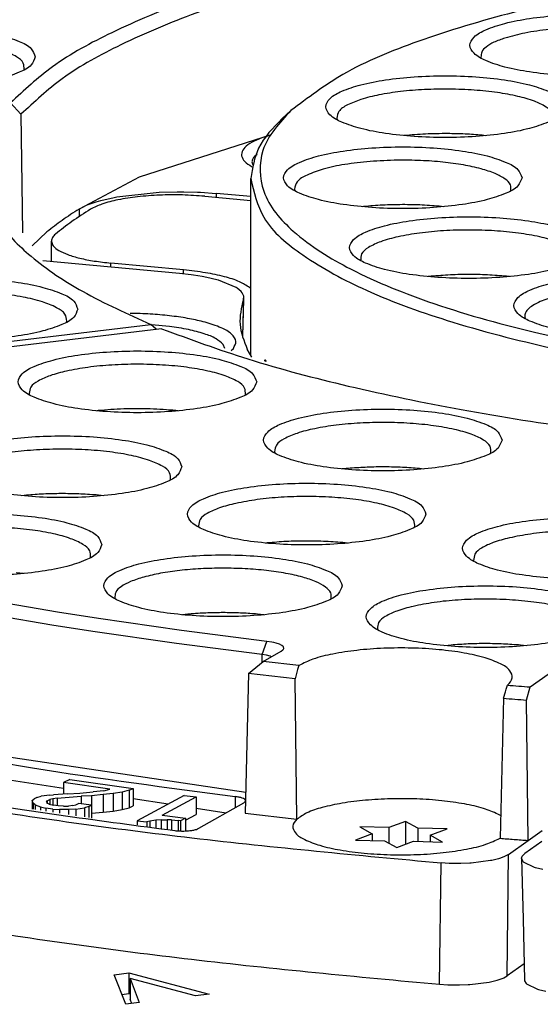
# Model space of a CAD drawing. Header units: inches. Extents: x -399 to 442, y -299 to 295.
# Tile 113 of 138: x 219 to 230, y 200 to 222. Entities that reach past the tile are written whole.
import ezdxf

# ---------------------------------------------------------------- set-up
doc = ezdxf.new("R2010")
doc.units = ezdxf.units.IN

# ---------------------------------------------------------------- blocks, each defined once
blk = doc.blocks.new('0515-2032_24__358', base_point=(277.101, 267.96))
at = {"color": 7, "linetype": 'Continuous'}
for p, q in [((277.601, 268.572), (277.101, 268.619)), ((279.137, 267.96), (279.092, 268.075))]:
    blk.add_line(p, q, dxfattribs=at)
blk.add_open_spline([(279.092, 268.075), (279.028, 268.13), (278.873, 268.263), (278.534, 268.383), (278.103, 268.499), (277.777, 268.546), (277.601, 268.572)], degree=3, knots=[0, 0, 0, 0, 0.252074, 0.607133, 1.060084, 1.594095, 1.594095, 1.594095, 1.594095], dxfattribs=at)
blk = doc.blocks.new('0515-2032_12__363', base_point=(282.747, 254.149))
at = {"color": 7, "linetype": 'Continuous'}
for p, q in [((284.137, 254.871), (283.674, 254.7)), ((284.137, 254.871), (284.137, 254.239)), ((284.479, 254.682), (284.137, 254.871)), ((282.869, 254.718), (283.21, 254.528)), ((283.674, 254.7), (282.869, 254.718)), ((283.674, 254.7), (283.674, 254.271)), ((284.479, 254.682), (284.479, 254.318)), ((285.284, 254.663), (284.479, 254.682)), ((284.821, 254.492), (285.284, 254.663)), ((283.21, 254.528), (282.747, 254.357)), ((282.747, 254.357), (283.552, 254.339)), ((283.21, 254.528), (283.21, 254.347)), ((283.552, 254.339), (283.893, 254.149)), ((283.893, 254.149), (284.357, 254.321)), ((284.357, 254.321), (285.162, 254.302)), ((285.162, 254.302), (284.821, 254.492)), ((284.821, 254.492), (284.821, 254.31))]:
    blk.add_line(p, q, dxfattribs=at)
blk = doc.blocks.new('0515-2032__369', base_point=(279.884, 273.049))
at = {"color": 7, "linetype": 'Continuous'}
for p, q in [((279.884, 273.127), (279.914, 273.049)), ((280.027, 273.335), (279.962, 273.288))]:
    blk.add_line(p, q, dxfattribs=at)
blk.add_open_spline([(279.962, 273.288), (279.94, 273.263), (279.9, 273.216), (279.889, 273.155), (279.884, 273.127)], degree=3, knots=[0, 0, 0, 0, 0.0978627, 0.1817425, 0.1817425, 0.1817425, 0.1817425], dxfattribs=at)
blk = doc.blocks.new('N2390-20301_6__387', base_point=(245.593, 270.802))
at = {"color": 7, "linetype": 'Continuous'}
for p, q in [((273.574, 275.672), (273.577, 275.68)), ((273.489, 274.444), (273.202, 274.762)), ((273.489, 274.444), (273.514, 272.5)), ((280.183, 273.8), (276.762, 272.705)), ((280.385, 273.865), (280.183, 273.8)), ((280.385, 273.865), (280.355, 273.857)), ((280.389, 273.866), (280.385, 273.865)), ((280.389, 273.866), (280.385, 273.865)), ((279.873, 273.002), (279.903, 272.986)), ((276.762, 272.705), (275.101, 271.822)), ((273.514, 272.5), (273.532, 271.164)), ((276.143, 272.16), (277.233, 272.284)), ((277.233, 272.284), (277.32, 272.288)), ((277.32, 272.288), (277.815, 272.302)), ((277.815, 272.302), (278.004, 272.301)), ((278.004, 272.301), (278.38, 272.291)), ((278.38, 272.291), (278.459, 272.287)), ((278.459, 272.287), (278.899, 272.255)), ((275.349, 271.945), (275.575, 272.024)), ((275.575, 272.024), (275.7, 272.06)), ((275.7, 272.06), (276.072, 272.146)), ((276.072, 272.146), (276.143, 272.16)), ((279.85, 272.165), (278.899, 272.255)), ((275.101, 271.822), (275.308, 271.928)), ((275.308, 271.928), (275.349, 271.945)), ((274.211, 271.191), (273.799, 270.802))]:
    blk.add_line(p, q, dxfattribs=at)
at = {"color": 1, "linetype": 'Continuous'}
for p, q in [((278.899, 272.255), (278.898, 272.145)), ((275.101, 271.822), (275.099, 271.61))]:
    blk.add_line(p, q, dxfattribs=at)
at = {"color": 7, "linetype": 'Continuous'}
for points, knots in [([(286.739, 279.734), (285.662, 279.54), (283.606, 279.171), (280.722, 278.456), (278.205, 277.666), (276.111, 276.789), (274.42, 275.886), (273.578, 275.109), (273.202, 274.762)], [0, 0, 0, 0, 3.283647, 6.265831, 8.908653, 11.184599, 13.081231, 14.610757, 14.610757, 14.610757, 14.610757]), ([(286.874, 279.373), (285.808, 279.181), (283.773, 278.814), (280.92, 278.105), (278.431, 277.322), (276.361, 276.453), (274.691, 275.558), (273.86, 274.788), (273.489, 274.444)], [0, 0, 0, 0, 3.249802, 6.200555, 8.814786, 11.065351, 12.940111, 14.451492, 14.451492, 14.451492, 14.451492]), ([(273.887, 276.035), (273.856, 276.114), (273.777, 276.317), (273.389, 276.493), (272.882, 276.664), (272.203, 276.789), (271.425, 276.871), (270.587, 276.898), (269.751, 276.871), (268.97, 276.789), (268.297, 276.664), (267.775, 276.493), (267.421, 276.317), (267.235, 276.035), (267.421, 275.752), (267.775, 275.576), (268.297, 275.405), (268.97, 275.28), (269.751, 275.198), (270.587, 275.171), (271.425, 275.198), (272.203, 275.28), (272.882, 275.405), (273.389, 275.576), (273.777, 275.752), (273.856, 275.955), (273.887, 276.035)], [0, 0, 0, 0, 0.248013, 0.63675, 1.190211, 1.887011, 2.687469, 3.542067, 4.396665, 5.197123, 5.893923, 6.447384, 6.83612, 7.084134, 7.332147, 7.720883, 8.274345, 8.971144, 9.771602, 10.626201, 11.480799, 12.281257, 12.978057, 13.531518, 13.920254, 14.168267, 14.168267, 14.168267, 14.168267]), ([(273.577, 275.68), (273.577, 275.743), (273.577, 275.895), (273.335, 276.068), (273.007, 276.216), (272.539, 276.343), (271.975, 276.441), (271.334, 276.504), (270.654, 276.528), (269.971, 276.512), (269.32, 276.456), (268.738, 276.364), (268.249, 276.243), (267.895, 276.096), (267.631, 275.936), (267.601, 275.779), (267.59, 275.715)], [0, 0, 0, 0, 0.181956, 0.434909, 0.804602, 1.290039, 1.872949, 2.52628, 3.217826, 3.912802, 4.576199, 5.175118, 5.681277, 6.074293, 6.348548, 6.536651, 6.536651, 6.536651, 6.536651]), ([(280.355, 273.857), (280.24, 273.819), (280.035, 273.753), (279.786, 273.619), (279.621, 273.473), (279.578, 273.286), (279.689, 273.116), (279.805, 273.044), (279.873, 273.002)], [0, 0, 0, 0, 0.363191, 0.644426, 0.84759, 1.002104, 1.173517, 1.412285, 1.412285, 1.412285, 1.412285]), ([(275.101, 271.822), (274.942, 271.72), (274.636, 271.523), (274.35, 271.299), (274.211, 271.191)], [0, 0, 0, 0, 0.564907, 1.090964, 1.090964, 1.090964, 1.090964])]:
    blk.add_open_spline(points, degree=3, knots=knots, dxfattribs=at)
blk = doc.blocks.new('N2390-20301_5__388', base_point=(242.726, 257.967))
at = {"color": 7, "linetype": 'Continuous'}
for p, q in [((277.882, 270.037), (274.099, 270.393)), ((278.204, 270), (277.882, 270.037)), ((278.266, 269.992), (278.204, 270)), ((278.506, 269.953), (278.266, 269.992)), ((278.632, 269.929), (278.506, 269.953)), ((278.91, 269.863), (278.632, 269.929)), ((278.96, 269.849), (278.91, 269.863)), ((279.449, 269.65), (278.96, 269.849)), ((279.476, 269.633), (279.449, 269.65)), ((279.587, 269.54), (279.476, 269.633)), ((279.618, 269.501), (279.587, 269.54)), ((279.652, 269.427), (279.618, 269.501)), ((279.629, 268.307), (279.656, 269.409)), ((279.647, 269.318), (279.656, 269.409)), ((279.656, 269.409), (279.652, 269.427)), ((276.582, 268.934), (276.514, 268.934)), ((271.329, 267.934), (277.09, 268.629)), ((274.751, 268.688), (274.761, 268.719)), ((277.231, 268.501), (277.09, 268.629)), ((277.242, 268.49), (277.231, 268.501)), ((279.309, 267.906), (279.37, 267.965)), ((279.886, 267.725), (279.755, 267.943))]:
    blk.add_line(p, q, dxfattribs=at)
at = {"color": 1, "linetype": 'Continuous'}
for p, q in [((279.647, 269.318), (279.634, 268.64)), ((279.634, 268.64), (279.628, 268.31))]:
    blk.add_line(p, q, dxfattribs=at)
at = {"color": 7, "linetype": 'Continuous'}
for points, knots in [([(273.08, 274.622), (272.847, 274.296), (272.408, 273.682), (272.317, 272.511), (272.825, 271.408), (273.828, 270.399), (275.283, 269.437), (276.449, 268.916), (277.09, 268.629)], [0, 0, 0, 0, 1.185937, 2.227289, 3.345769, 4.722484, 6.447444, 8.55008, 8.55008, 8.55008, 8.55008]), ([(275.066, 269.05), (275.035, 269.13), (274.955, 269.333), (274.567, 269.509), (274.06, 269.68), (273.381, 269.805), (272.603, 269.886), (271.765, 269.914), (270.929, 269.886), (270.148, 269.805), (269.475, 269.68), (268.953, 269.509), (268.599, 269.333), (268.414, 269.05), (268.599, 268.768), (268.953, 268.592), (269.475, 268.421), (270.148, 268.296), (270.929, 268.214), (271.765, 268.187), (272.603, 268.214), (273.381, 268.296), (274.06, 268.421), (274.567, 268.592), (274.955, 268.768), (275.035, 268.971), (275.066, 269.05)], [0, 0, 0, 0, 0.248013, 0.63675, 1.190211, 1.887011, 2.687469, 3.542067, 4.396665, 5.197123, 5.893923, 6.447384, 6.83612, 7.084134, 7.332147, 7.720883, 8.274345, 8.971144, 9.771602, 10.626201, 11.480799, 12.281257, 12.978057, 13.531518, 13.920254, 14.168267, 14.168267, 14.168267, 14.168267]), ([(274.761, 268.719), (274.751, 268.787), (274.726, 268.955), (274.435, 269.123), (274.052, 269.276), (273.517, 269.4), (272.886, 269.489), (272.185, 269.537), (271.46, 269.541), (270.754, 269.498), (270.106, 269.421), (269.707, 269.322), (269.523, 269.276)], [0, 0, 0, 0, 0.197608, 0.490878, 0.91742, 1.468717, 2.118987, 2.83334, 3.57185, 4.292792, 4.955742, 5.524779, 5.524779, 5.524779, 5.524779]), ([(279.647, 269.318), (279.593, 269.087), (279.483, 268.617), (279.664, 268.17), (279.755, 267.943)], [0, 0, 0, 0, 0.694387, 1.409684, 1.409684, 1.409684, 1.409684]), ([(278.587, 268.689), (278.445, 268.723), (278.143, 268.796), (277.659, 268.865), (277.132, 268.916), (276.768, 268.928), (276.582, 268.934)], [0, 0, 0, 0, 0.437636, 0.930888, 1.465137, 2.023957, 2.023957, 2.023957, 2.023957]), ([(279.37, 267.965), (279.407, 268.03), (279.485, 268.165), (279.305, 268.402), (279.002, 268.56), (278.739, 268.641), (278.587, 268.689)], [0, 0, 0, 0, 0.20676, 0.430427, 0.772172, 1.248985, 1.248985, 1.248985, 1.248985])]:
    blk.add_open_spline(points, degree=3, knots=knots, dxfattribs=at)
blk = doc.blocks.new('N2390-20301_4__389', base_point=(250.983, 250.344))
at = {"color": 7, "linetype": 'Continuous'}
for p, q in [((277.386, 268.508), (253.475, 265.622)), ((273.718, 266.72), (273.73, 266.676)), ((279.703, 266.678), (279.705, 266.684)), ((275.626, 266.242), (275.588, 266.237)), ((277.845, 266.237), (277.78, 266.244)), ((280.511, 265.106), (280.524, 265.064)), ((286.494, 265.066), (286.497, 265.074)), ((282.601, 264.647), (282.379, 264.627)), ((284.637, 264.626), (284.524, 264.638)), ((277.631, 264.328), (277.634, 264.335)), ((273.645, 263.901), (273.519, 263.887)), ((275.775, 263.887), (275.569, 263.907)), ((278.403, 263.058), (278.415, 263.014)), ((284.387, 263.016), (284.39, 263.023)), ((280.308, 262.58), (280.273, 262.576)), ((282.529, 262.576), (282.462, 262.583)), ((287.583, 258.595), (293.344, 262.692)), ((275.416, 262.173), (275.419, 262.18)), ((286.02, 262.097), (286.03, 262.069)), ((273.56, 261.733), (273.363, 261.752)), ((274.506, 260.664), (272.3, 261.036)), ((276.093, 261.054), (276.101, 261.031)), ((282.073, 261.033), (282.076, 261.04)), ((274.346, 260.307), (272.128, 260.681)), ((275.634, 260.488), (274.506, 260.664)), ((278.114, 260.608), (277.96, 260.592)), ((280.216, 260.592), (280.037, 260.61)), ((275.479, 260.13), (274.346, 260.307)), ((277.936, 260.158), (275.634, 260.488)), ((277.794, 259.798), (275.479, 260.13)), ((280.298, 259.856), (277.936, 260.158)), ((283.356, 260.202), (283.365, 260.174)), ((280.169, 259.495), (277.794, 259.798)), ((280.433, 259.836), (280.298, 259.856)), ((280.495, 259.823), (280.433, 259.836)), ((280.551, 259.808), (280.495, 259.823)), ((280.646, 259.776), (280.551, 259.808)), ((280.715, 259.739), (280.646, 259.776)), ((280.755, 259.7), (280.715, 259.739)), ((285.395, 259.753), (285.224, 259.736)), ((287.48, 259.735), (287.319, 259.751)), ((280.292, 259.474), (280.169, 259.495)), ((280.195, 259.299), (280.691, 259.58)), ((280.385, 259.445), (280.292, 259.474)), ((280.691, 259.58), (280.742, 259.619)), ((280.742, 259.619), (280.757, 259.639)), ((280.764, 259.659), (280.755, 259.7)), ((280.757, 259.639), (280.764, 259.659)), ((279.79, 258.97), (280.195, 259.299)), ((281.183, 259.187), (280.195, 259.299)), ((280.419, 259.426), (280.385, 259.445)), ((281.183, 259.187), (281.149, 259.075)), ((279.79, 258.97), (279.698, 255.097)), ((281.083, 258.823), (279.79, 258.97)), ((281.13, 259.005), (281.083, 258.823)), ((281.149, 259.075), (281.13, 259.005)), ((281.128, 254.934), (281.083, 258.823)), ((286.924, 258.531), (286.955, 258.644)), ((286.846, 258.28), (286.904, 258.461)), ((286.904, 258.461), (286.924, 258.531)), ((287.483, 258.231), (287.583, 258.595)), ((286.846, 258.28), (286.751, 254.405)), ((287.526, 254.345), (287.483, 258.231)), ((271.63, 256.884), (279.712, 255.677)), ((273.229, 256.011), (274.67, 255.793)), ((274.848, 256.031), (274.67, 255.946)), ((274.67, 255.946), (274.67, 255.626)), ((275.955, 255.765), (274.67, 255.946)), ((274.848, 256.031), (276.596, 255.786)), ((274.781, 255.632), (275.119, 255.651)), ((275.119, 255.651), (275.492, 255.687)), ((275.782, 255.723), (275.492, 255.687)), ((276.041, 255.643), (275.769, 255.615)), ((275.782, 255.723), (275.955, 255.765)), ((276.297, 255.684), (276.041, 255.643)), ((276.041, 255.643), (276.041, 255.16)), ((276.488, 255.735), (276.297, 255.684)), ((276.297, 255.684), (276.297, 255.201)), ((276.488, 255.735), (276.596, 255.786)), ((276.488, 255.735), (276.488, 255.252)), ((276.596, 255.786), (276.596, 255.303)), ((273.801, 255.449), (273.857, 255.497)), ((273.826, 255.38), (273.801, 255.449)), ((273.801, 255.449), (273.801, 255.214)), ((273.886, 255.327), (273.826, 255.38)), ((273.826, 255.38), (273.826, 255.21)), ((273.929, 255.531), (273.857, 255.497)), ((273.929, 255.531), (274.051, 255.569)), ((274.29, 255.602), (274.051, 255.569)), ((274.199, 255.416), (274.22, 255.446)), ((274.199, 255.416), (274.212, 255.381)), ((274.275, 255.35), (274.212, 255.381)), ((274.22, 255.446), (274.292, 255.48)), ((274.22, 255.446), (274.22, 255.377)), ((274.29, 255.602), (274.392, 255.609)), ((274.378, 255.501), (274.292, 255.48)), ((274.292, 255.48), (274.292, 255.346)), ((274.498, 255.517), (274.378, 255.501)), ((274.378, 255.501), (274.378, 255.325)), ((274.781, 255.632), (274.392, 255.609)), ((274.498, 255.517), (275.158, 255.568)), ((274.498, 255.517), (274.498, 255.307)), ((275.011, 255.335), (275.083, 255.369)), ((275.446, 255.318), (275.083, 255.369)), ((275.446, 255.583), (275.158, 255.568)), ((275.158, 255.568), (275.158, 255.358)), ((275.769, 255.615), (275.446, 255.583)), ((275.446, 255.583), (275.446, 255.1)), ((275.769, 255.615), (275.769, 255.132)), ((276.596, 255.502), (277.568, 255.356)), ((278.007, 255.592), (276.704, 254.892)), ((277.4, 255.042), (278.345, 255.549)), ((278.007, 255.592), (278.345, 255.549)), ((278.345, 255.549), (278.345, 255.066)), ((278.417, 254.682), (279.661, 255.388)), ((273.886, 255.327), (274.03, 255.274)), ((273.886, 255.327), (273.886, 255.201)), ((274.03, 255.274), (274.03, 255.179)), ((274.03, 255.274), (274.177, 255.242)), ((274.375, 255.214), (274.177, 255.242)), ((274.177, 255.242), (274.177, 255.157)), ((274.275, 255.35), (274.389, 255.323)), ((274.375, 255.214), (274.558, 255.2)), ((274.375, 255.214), (274.375, 255.127)), ((274.521, 255.304), (274.389, 255.323)), ((274.671, 255.294), (274.521, 255.304)), ((274.809, 255.198), (274.558, 255.2)), ((274.558, 255.2), (274.558, 255.099)), ((274.671, 255.294), (274.805, 255.297)), ((274.925, 255.314), (274.805, 255.297)), ((275.013, 255.213), (274.809, 255.198)), ((274.809, 255.198), (274.809, 255.062)), ((274.925, 255.314), (275.011, 255.335)), ((275.013, 255.213), (275.252, 255.246)), ((275.013, 255.213), (275.013, 255.031)), ((275.374, 255.284), (275.252, 255.246)), ((275.252, 255.246), (275.252, 254.995)), ((275.374, 255.284), (275.446, 255.318)), ((275.374, 255.284), (275.374, 254.976)), ((275.446, 255.318), (275.446, 254.966)), ((275.446, 255.1), (275.769, 255.132)), ((275.769, 255.132), (276.041, 255.16)), ((276.041, 255.16), (276.297, 255.201)), ((276.297, 255.201), (276.488, 255.252)), ((276.488, 255.252), (276.596, 255.303)), ((278.345, 255.238), (279.176, 255.113)), ((279.698, 255.097), (281.128, 254.934)), ((276.704, 254.892), (276.704, 254.776)), ((276.704, 254.892), (276.974, 254.859)), ((277.057, 254.881), (276.974, 254.859)), ((276.974, 254.859), (276.974, 254.735)), ((277.223, 254.903), (277.057, 254.881)), ((277.057, 254.881), (277.057, 254.723)), ((277.373, 254.916), (277.223, 254.903)), ((277.223, 254.903), (277.223, 254.698)), ((277.373, 254.916), (277.541, 254.917)), ((277.373, 254.916), (277.373, 254.675)), ((277.4, 255.042), (278.042, 254.962)), ((277.659, 254.913), (277.541, 254.917)), ((277.541, 254.917), (277.541, 254.65)), ((277.659, 254.913), (277.844, 254.901)), ((277.659, 254.913), (277.659, 254.632)), ((277.911, 254.892), (277.844, 254.901)), ((277.844, 254.901), (277.844, 254.612)), ((278.042, 254.962), (277.911, 254.892)), ((277.911, 254.892), (277.911, 254.609)), ((278.042, 254.904), (278.345, 255.066)), ((278.042, 254.962), (278.042, 254.61)), ((286.766, 255.033), (286.694, 255.073)), ((287.526, 254.345), (287.919, 254.624)), ((286.986, 253.96), (287.526, 254.345)), ((286.491, 253.786), (285.955, 253.718)), ((286.526, 253.793), (286.491, 253.786)), ((286.705, 253.838), (286.526, 253.793)), ((286.765, 253.856), (286.705, 253.838)), ((286.871, 253.897), (286.765, 253.856)), ((286.891, 253.906), (286.871, 253.897)), ((286.986, 253.96), (286.891, 253.906)), ((285.341, 253.71), (285.118, 253.724)), ((285.381, 253.708), (285.341, 253.71)), ((285.57, 253.705), (285.381, 253.708)), ((285.665, 253.706), (285.57, 253.705)), ((285.912, 253.715), (285.665, 253.706)), ((285.955, 253.718), (285.912, 253.715)), ((287.42, 250.934), (286.948, 250.599)), ((286.489, 250.432), (286.668, 250.477)), ((286.668, 250.477), (286.728, 250.496)), ((286.728, 250.496), (286.834, 250.536)), ((286.834, 250.536), (286.854, 250.545)), ((286.854, 250.545), (286.948, 250.599)), ((285.08, 250.363), (285.303, 250.349)), ((285.303, 250.349), (285.342, 250.347)), ((285.342, 250.347), (285.533, 250.344)), ((285.533, 250.344), (285.626, 250.345)), ((285.626, 250.345), (285.874, 250.354)), ((285.874, 250.354), (285.917, 250.356)), ((285.917, 250.356), (286.454, 250.424)), ((286.454, 250.424), (286.489, 250.432))]:
    blk.add_line(p, q, dxfattribs=at)
at = {"color": 1, "linetype": 'Continuous'}
for p, q in [((280.169, 259.495), (280.298, 259.856)), ((280.164, 259.273), (280.169, 259.495)), ((279.421, 255.559), (279.421, 255.252)), ((286.948, 250.599), (286.986, 253.96)), ((285.08, 250.363), (285.118, 253.724))]:
    blk.add_line(p, q, dxfattribs=at)
at = {"color": 7, "linetype": 'Continuous'}
for points, knots in [([(277.386, 268.508), (278.178, 268.217), (279.87, 267.596), (282.648, 266.876), (285.759, 266.229), (289.166, 265.698), (292.808, 265.271), (295.315, 265.094), (296.595, 265.004)], [0, 0, 0, 0, 2.527921, 5.405298, 8.597196, 12.060257, 15.744753, 19.596151, 19.596151, 19.596151, 19.596151]), ([(280.016, 267.039), (279.985, 267.119), (279.905, 267.322), (279.517, 267.498), (279.01, 267.669), (278.331, 267.794), (277.553, 267.875), (276.715, 267.903), (275.879, 267.875), (275.098, 267.794), (274.425, 267.669), (273.903, 267.498), (273.549, 267.322), (273.364, 267.039), (273.549, 266.757), (273.903, 266.581), (274.425, 266.41), (275.098, 266.285), (275.879, 266.203), (276.715, 266.176), (277.553, 266.203), (278.331, 266.285), (279.01, 266.41), (279.517, 266.581), (279.905, 266.757), (279.985, 266.96), (280.016, 267.039)], [0, 0, 0, 0, 0.248013, 0.63675, 1.190211, 1.887011, 2.687469, 3.542067, 4.396665, 5.197123, 5.893923, 6.447384, 6.83612, 7.084134, 7.332147, 7.720883, 8.274345, 8.971144, 9.771602, 10.626201, 11.480799, 12.281257, 12.978057, 13.531518, 13.920254, 14.168267, 14.168267, 14.168267, 14.168267]), ([(279.705, 266.684), (279.705, 266.749), (279.704, 266.904), (279.454, 267.078), (279.116, 267.227), (278.635, 267.355), (278.056, 267.452), (277.402, 267.513), (276.71, 267.533), (276.019, 267.511), (275.365, 267.454), (274.951, 267.375), (274.756, 267.338)], [0, 0, 0, 0, 0.18482, 0.443981, 0.823769, 1.322204, 1.919575, 2.587146, 3.290928, 3.994429, 4.661172, 5.25723, 5.25723, 5.25723, 5.25723]), ([(274.756, 267.338), (274.602, 267.3), (274.327, 267.232), (273.998, 267.087), (273.753, 266.93), (273.728, 266.781), (273.718, 266.72)], [0, 0, 0, 0, 0.473879, 0.841422, 1.099389, 1.279701, 1.279701, 1.279701, 1.279701]), ([(277.068, 266.289), (276.824, 266.293), (276.342, 266.3), (275.862, 266.261), (275.626, 266.242)], [0, 0, 0, 0, 0.73256, 1.444015, 1.444015, 1.444015, 1.444015]), ([(277.78, 266.244), (277.663, 266.254), (277.426, 266.276), (277.189, 266.285), (277.068, 266.289)], [0, 0, 0, 0, 0.3515507, 0.7130461, 0.7130461, 0.7130461, 0.7130461]), ([(286.808, 265.428), (286.777, 265.508), (286.697, 265.711), (286.31, 265.887), (285.802, 266.058), (285.124, 266.183), (284.345, 266.265), (283.508, 266.292), (282.671, 266.265), (281.891, 266.183), (281.218, 266.058), (280.696, 265.887), (280.341, 265.711), (280.156, 265.428), (280.341, 265.146), (280.696, 264.97), (281.218, 264.799), (281.891, 264.674), (282.671, 264.592), (283.508, 264.565), (284.345, 264.592), (285.124, 264.674), (285.802, 264.799), (286.31, 264.97), (286.697, 265.146), (286.777, 265.349), (286.808, 265.428)], [0, 0, 0, 0, 0.248013, 0.63675, 1.190211, 1.887011, 2.687469, 3.542067, 4.396665, 5.197123, 5.893923, 6.447384, 6.83612, 7.084134, 7.332147, 7.720883, 8.274345, 8.971144, 9.771602, 10.626201, 11.480799, 12.281257, 12.978057, 13.531518, 13.920254, 14.168267, 14.168267, 14.168267, 14.168267]), ([(286.497, 265.074), (286.497, 265.137), (286.497, 265.29), (286.255, 265.462), (285.926, 265.61), (285.457, 265.737), (284.892, 265.835), (284.25, 265.898), (283.57, 265.922), (282.886, 265.905), (282.235, 265.849), (281.654, 265.757), (281.164, 265.636), (280.812, 265.488), (280.549, 265.327), (280.522, 265.17), (280.511, 265.106)], [0, 0, 0, 0, 0.182154, 0.435534, 0.805922, 1.292257, 1.87617, 2.530492, 3.222897, 3.918482, 4.582135, 5.180887, 5.686426, 6.078418, 6.351494, 6.539189, 6.539189, 6.539189, 6.539189]), ([(277.944, 264.69), (277.913, 264.769), (277.834, 264.972), (277.446, 265.148), (276.939, 265.319), (276.26, 265.444), (275.481, 265.526), (274.644, 265.553), (273.808, 265.526), (273.027, 265.444), (272.354, 265.319), (271.832, 265.148), (271.478, 264.972), (271.292, 264.69), (271.478, 264.407), (271.832, 264.231), (272.354, 264.06), (273.027, 263.935), (273.808, 263.853), (274.644, 263.826), (275.481, 263.853), (276.26, 263.935), (276.939, 264.06), (277.446, 264.231), (277.834, 264.407), (277.913, 264.61), (277.944, 264.69)], [0, 0, 0, 0, 0.248013, 0.63675, 1.190211, 1.887011, 2.687469, 3.542067, 4.396665, 5.197123, 5.893923, 6.447384, 6.83612, 7.084134, 7.332147, 7.720883, 8.274345, 8.971144, 9.771602, 10.626201, 11.480799, 12.281257, 12.978057, 13.531518, 13.920254, 14.168267, 14.168267, 14.168267, 14.168267]), ([(277.634, 264.335), (277.633, 264.401), (277.63, 264.56), (277.37, 264.735), (277.021, 264.886), (276.523, 265.014), (275.927, 265.11), (275.255, 265.167), (274.55, 265.183), (273.849, 265.156), (273.193, 265.089), (272.623, 264.98), (272.157, 264.855), (271.914, 264.714), (271.81, 264.654)], [0, 0, 0, 0, 0.188388, 0.455376, 0.847863, 1.362572, 1.977928, 2.663016, 3.381567, 4.09492, 4.764779, 5.355999, 5.83968, 6.197829, 6.197829, 6.197829, 6.197829]), ([(284.524, 264.638), (284.367, 264.65), (284.048, 264.676), (283.565, 264.686), (283.081, 264.68), (282.76, 264.658), (282.601, 264.647)], [0, 0, 0, 0, 0.473256, 0.959991, 1.448158, 1.925666, 1.925666, 1.925666, 1.925666]), ([(284.7, 263.378), (284.669, 263.457), (284.59, 263.661), (284.202, 263.836), (283.695, 264.008), (283.016, 264.132), (282.237, 264.214), (281.4, 264.241), (280.564, 264.214), (279.783, 264.132), (279.11, 264.008), (278.588, 263.836), (278.234, 263.661), (278.048, 263.378), (278.234, 263.095), (278.588, 262.92), (279.11, 262.748), (279.783, 262.623), (280.564, 262.542), (281.4, 262.515), (282.237, 262.542), (283.016, 262.623), (283.695, 262.748), (284.202, 262.92), (284.59, 263.095), (284.669, 263.299), (284.7, 263.378)], [0, 0, 0, 0, 0.248013, 0.63675, 1.190211, 1.887011, 2.687469, 3.542067, 4.396665, 5.197123, 5.893923, 6.447384, 6.83612, 7.084134, 7.332147, 7.720883, 8.274345, 8.971144, 9.771602, 10.626201, 11.480799, 12.281257, 12.978057, 13.531518, 13.920254, 14.168267, 14.168267, 14.168267, 14.168267]), ([(274.605, 263.945), (274.443, 263.943), (274.122, 263.938), (273.803, 263.913), (273.645, 263.901)], [0, 0, 0, 0, 0.4870148, 0.9610052, 0.9610052, 0.9610052, 0.9610052]), ([(275.569, 263.907), (275.411, 263.918), (275.09, 263.942), (274.768, 263.944), (274.605, 263.945)], [0, 0, 0, 0, 0.4768665, 0.96485, 0.96485, 0.96485, 0.96485]), ([(284.39, 263.023), (284.389, 263.088), (284.388, 263.243), (284.138, 263.417), (283.801, 263.566), (283.32, 263.694), (282.741, 263.791), (282.087, 263.851), (281.395, 263.872), (280.704, 263.85), (280.05, 263.792), (279.636, 263.713), (279.441, 263.676)], [0, 0, 0, 0, 0.184821, 0.443983, 0.823773, 1.32221, 1.919583, 2.587156, 3.29094, 3.994442, 4.661185, 5.257243, 5.257243, 5.257243, 5.257243]), ([(279.441, 263.676), (279.286, 263.638), (279.012, 263.571), (278.683, 263.426), (278.438, 263.269), (278.413, 263.12), (278.403, 263.058)], [0, 0, 0, 0, 0.473873, 0.841412, 1.099376, 1.279687, 1.279687, 1.279687, 1.279687]), ([(275.73, 262.535), (275.699, 262.614), (275.619, 262.818), (275.231, 262.993), (274.724, 263.165), (274.045, 263.289), (273.267, 263.371), (272.429, 263.398), (271.593, 263.371), (270.812, 263.289), (270.139, 263.165), (269.617, 262.993), (269.263, 262.818), (269.078, 262.535), (269.263, 262.252), (269.617, 262.077), (270.139, 261.905), (270.812, 261.78), (271.593, 261.699), (272.429, 261.672), (273.267, 261.699), (274.045, 261.78), (274.724, 261.905), (275.231, 262.077), (275.619, 262.252), (275.699, 262.456), (275.73, 262.535)], [0, 0, 0, 0, 0.248013, 0.63675, 1.190211, 1.887011, 2.687469, 3.542067, 4.396665, 5.197123, 5.893923, 6.447384, 6.83612, 7.084134, 7.332147, 7.720883, 8.274345, 8.971144, 9.771602, 10.626201, 11.480799, 12.281257, 12.978057, 13.531518, 13.920254, 14.168267, 14.168267, 14.168267, 14.168267]), ([(292.315, 262.433), (292.284, 262.512), (292.204, 262.715), (291.817, 262.891), (291.309, 263.062), (290.631, 263.187), (289.852, 263.269), (289.015, 263.296), (288.178, 263.269), (287.398, 263.187), (286.725, 263.062), (286.203, 262.891), (285.849, 262.715), (285.663, 262.433), (285.849, 262.15), (286.203, 261.974), (286.725, 261.803), (287.398, 261.678), (288.178, 261.596), (289.015, 261.569), (289.852, 261.596), (290.631, 261.678), (291.309, 261.803), (291.817, 261.974), (292.204, 262.15), (292.284, 262.353), (292.315, 262.433)], [0, 0, 0, 0, 0.248013, 0.63675, 1.190211, 1.887011, 2.687469, 3.542067, 4.396665, 5.197123, 5.893923, 6.447384, 6.83612, 7.084134, 7.332147, 7.720883, 8.274345, 8.971144, 9.771602, 10.626201, 11.480799, 12.281257, 12.978057, 13.531518, 13.920254, 14.168267, 14.168267, 14.168267, 14.168267]), ([(275.419, 262.18), (275.419, 262.244), (275.418, 262.399), (275.171, 262.572), (274.837, 262.721), (274.36, 262.848), (273.786, 262.945), (273.136, 263.007), (272.448, 263.029), (271.76, 263.009), (271.107, 262.95), (270.528, 262.854), (270.045, 262.728), (269.704, 262.58), (269.45, 262.41), (269.441, 262.254), (269.437, 262.19)], [0, 0, 0, 0, 0.183864, 0.440946, 0.817355, 1.311445, 1.903992, 2.566827, 3.266563, 3.967278, 4.632988, 5.230103, 5.730093, 6.113113, 6.37612, 6.561265, 6.561265, 6.561265, 6.561265]), ([(292.005, 262.078), (292.004, 262.143), (292.002, 262.3), (291.747, 262.475), (291.405, 262.625), (290.915, 262.752), (290.329, 262.849), (289.666, 262.908), (288.968, 262.927), (288.272, 262.901), (287.617, 262.841), (287.204, 262.759), (287.01, 262.72)], [0, 0, 0, 0, 0.186497, 0.449325, 0.835067, 1.34114, 1.94697, 2.622805, 3.333595, 4.041832, 4.710185, 5.304143, 5.304143, 5.304143, 5.304143]), ([(282.462, 262.583), (282.286, 262.597), (281.927, 262.627), (281.384, 262.637), (280.842, 262.625), (280.484, 262.595), (280.308, 262.58)], [0, 0, 0, 0, 0.531456, 1.079568, 1.627174, 2.157131, 2.157131, 2.157131, 2.157131]), ([(287.01, 262.72), (286.859, 262.682), (286.591, 262.613), (286.273, 262.468), (286.038, 262.306), (286.026, 262.158), (286.02, 262.097)], [0, 0, 0, 0, 0.464767, 0.822183, 1.070918, 1.248189, 1.248189, 1.248189, 1.248189]), ([(282.386, 261.395), (282.355, 261.474), (282.276, 261.677), (281.888, 261.853), (281.381, 262.024), (280.702, 262.149), (279.924, 262.231), (279.086, 262.258), (278.25, 262.231), (277.469, 262.149), (276.796, 262.024), (276.274, 261.853), (275.92, 261.677), (275.734, 261.395), (275.92, 261.112), (276.274, 260.936), (276.796, 260.765), (277.469, 260.64), (278.25, 260.558), (279.086, 260.531), (279.924, 260.558), (280.702, 260.64), (281.381, 260.765), (281.888, 260.936), (282.276, 261.112), (282.355, 261.315), (282.386, 261.395)], [0, 0, 0, 0, 0.248013, 0.63675, 1.190211, 1.887011, 2.687469, 3.542067, 4.396665, 5.197123, 5.893923, 6.447384, 6.83612, 7.084134, 7.332147, 7.720883, 8.274345, 8.971144, 9.771602, 10.626201, 11.480799, 12.281257, 12.978057, 13.531518, 13.920254, 14.168267, 14.168267, 14.168267, 14.168267]), ([(279.075, 261.881), (278.872, 261.878), (278.475, 261.872), (277.9, 261.823), (277.374, 261.749), (276.919, 261.649), (276.547, 261.528), (276.284, 261.393), (276.097, 261.238), (276.094, 261.11), (276.093, 261.054)], [0, 0, 0, 0, 0.607748, 1.191586, 1.729272, 2.201051, 2.59117, 2.890361, 3.102096, 3.261714, 3.261714, 3.261714, 3.261714]), ([(282.076, 261.04), (282.079, 261.096), (282.085, 261.225), (281.9, 261.386), (281.639, 261.523), (281.265, 261.646), (280.804, 261.748), (280.269, 261.824), (279.685, 261.873), (279.281, 261.878), (279.075, 261.881)], [0, 0, 0, 0, 0.161121, 0.371, 0.670202, 1.063482, 1.541449, 2.087679, 2.681452, 3.299402, 3.299402, 3.299402, 3.299402]), ([(289.65, 260.538), (289.619, 260.617), (289.54, 260.82), (289.152, 260.996), (288.645, 261.167), (287.966, 261.292), (287.188, 261.374), (286.35, 261.401), (285.514, 261.374), (284.733, 261.292), (284.06, 261.167), (283.538, 260.996), (283.184, 260.82), (282.999, 260.538), (283.184, 260.255), (283.538, 260.079), (284.06, 259.908), (284.733, 259.783), (285.514, 259.702), (286.35, 259.674), (287.188, 259.702), (287.966, 259.783), (288.645, 259.908), (289.152, 260.079), (289.54, 260.255), (289.619, 260.459), (289.65, 260.538)], [0, 0, 0, 0, 0.248013, 0.63675, 1.190211, 1.887011, 2.687469, 3.542067, 4.396665, 5.197123, 5.893923, 6.447384, 6.83612, 7.084134, 7.332147, 7.720883, 8.274345, 8.971144, 9.771602, 10.626201, 11.480799, 12.281257, 12.978057, 13.531518, 13.920254, 14.168267, 14.168267, 14.168267, 14.168267]), ([(284.345, 260.825), (284.194, 260.787), (283.926, 260.718), (283.608, 260.573), (283.374, 260.411), (283.361, 260.264), (283.356, 260.202)], [0, 0, 0, 0, 0.464767, 0.822184, 1.07092, 1.24819, 1.24819, 1.24819, 1.24819]), ([(289.34, 260.183), (289.339, 260.248), (289.338, 260.405), (289.083, 260.58), (288.74, 260.73), (288.251, 260.858), (287.664, 260.954), (287.001, 261.013), (286.303, 261.032), (285.607, 261.007), (284.952, 260.946), (284.539, 260.864), (284.345, 260.825)], [0, 0, 0, 0, 0.186497, 0.449323, 0.835062, 1.341134, 1.946964, 2.6228, 3.333591, 4.041831, 4.710186, 5.304147, 5.304147, 5.304147, 5.304147]), ([(251.189, 260.745), (252.559, 260.193), (255.494, 259.012), (260.346, 257.618), (265.814, 256.342), (271.841, 255.26), (278.333, 254.353), (282.818, 253.937), (285.118, 253.724)], [0, 0, 0, 0, 4.428586, 9.486324, 15.122027, 21.269496, 27.851132, 34.78055, 34.78055, 34.78055, 34.78055]), ([(278.348, 260.626), (278.309, 260.623), (278.231, 260.618), (278.152, 260.611), (278.114, 260.608)], [0, 0, 0, 0, 0.1182885, 0.2352513, 0.2352513, 0.2352513, 0.2352513]), ([(280.037, 260.61), (279.899, 260.62), (279.62, 260.641), (279.197, 260.652), (278.771, 260.649), (278.488, 260.634), (278.348, 260.626)], [0, 0, 0, 0, 0.41552, 0.841215, 1.269013, 1.690795, 1.690795, 1.690795, 1.690795]), ([(287.319, 259.751), (287.161, 259.763), (286.841, 259.787), (286.357, 259.796), (285.873, 259.788), (285.553, 259.764), (285.395, 259.753)], [0, 0, 0, 0, 0.475214, 0.962666, 1.450287, 1.926002, 1.926002, 1.926002, 1.926002]), ([(259.536, 259.653), (260.953, 259.224), (263.935, 258.322), (268.707, 257.254), (273.917, 256.292), (277.548, 255.809), (279.421, 255.559)], [0, 0, 0, 0, 4.440069, 9.343505, 14.659724, 20.330144, 20.330144, 20.330144, 20.330144]), ([(286.955, 258.644), (287.016, 258.705), (287.131, 258.822), (287.021, 259.097), (286.728, 259.262), (286.299, 259.424), (285.725, 259.548), (285.047, 259.636), (284.304, 259.678), (283.542, 259.672), (282.81, 259.619), (282.156, 259.518), (281.61, 259.394), (281.312, 259.25), (281.183, 259.187)], [0, 0, 0, 0, 0.23831, 0.448528, 0.766886, 1.229392, 1.824038, 2.520697, 3.279656, 4.056109, 4.803883, 5.479059, 6.043783, 6.471241, 6.471241, 6.471241, 6.471241]), ([(256.373, 259.019), (257.895, 258.558), (261.098, 257.587), (266.227, 256.439), (271.828, 255.406), (275.732, 254.887), (277.747, 254.619)], [0, 0, 0, 0, 4.769753, 10.039709, 15.755094, 21.852433, 21.852433, 21.852433, 21.852433]), ([(286.955, 258.644), (287.059, 258.635), (287.269, 258.619), (287.478, 258.603), (287.583, 258.595)], [0, 0, 0, 0, 0.3145229, 0.629541, 0.629541, 0.629541, 0.629541]), ([(286.846, 258.28), (286.952, 258.272), (287.164, 258.255), (287.377, 258.239), (287.483, 258.231)], [0, 0, 0, 0, 0.3193358, 0.63918, 0.63918, 0.63918, 0.63918]), ([(251.277, 257.357), (252.643, 256.808), (255.57, 255.632), (260.406, 254.244), (265.854, 252.973), (271.858, 251.895), (278.323, 250.991), (282.789, 250.576), (285.08, 250.363)], [0, 0, 0, 0, 4.416364, 9.457334, 15.072131, 21.195171, 27.749615, 34.649942, 34.649942, 34.649942, 34.649942]), ([(279.661, 255.388), (279.676, 255.397), (279.701, 255.412), (279.71, 255.459), (279.67, 255.494), (279.61, 255.52), (279.524, 255.544), (279.458, 255.554), (279.421, 255.559)], [0, 0, 0, 0, 0.0495738, 0.0833384, 0.1263919, 0.1928086, 0.2830439, 0.3929035, 0.3929035, 0.3929035, 0.3929035]), ([(286.694, 255.073), (286.563, 255.129), (286.264, 255.255), (285.738, 255.366), (285.12, 255.454), (284.438, 255.5), (283.732, 255.504), (283.043, 255.466), (282.408, 255.389), (281.866, 255.272), (281.433, 255.142), (281.218, 254.996), (281.128, 254.934)], [0, 0, 0, 0, 0.426828, 0.970137, 1.605492, 2.300573, 3.018632, 3.721309, 4.371318, 4.935218, 5.386648, 5.711824, 5.711824, 5.711824, 5.711824]), ([(281.128, 254.934), (281.075, 254.874), (280.973, 254.756), (281.098, 254.499), (281.383, 254.342), (281.802, 254.187), (282.356, 254.068), (283.008, 253.984), (283.723, 253.943), (284.455, 253.948), (285.16, 253.997), (285.795, 254.092), (286.327, 254.21), (286.622, 254.346), (286.751, 254.405)], [0, 0, 0, 0, 0.221174, 0.427146, 0.740203, 1.189773, 1.763689, 2.433604, 3.162462, 3.908537, 4.628804, 5.282196, 5.833038, 6.255412, 6.255412, 6.255412, 6.255412]), ([(277.747, 254.619), (277.789, 254.614), (277.874, 254.606), (278.003, 254.605), (278.13, 254.612), (278.244, 254.627), (278.34, 254.647), (278.394, 254.671), (278.417, 254.682)], [0, 0, 0, 0, 0.1259723, 0.2577372, 0.3867519, 0.5047081, 0.604285, 0.6800756, 0.6800756, 0.6800756, 0.6800756]), ([(286.751, 254.405), (286.88, 254.395), (287.138, 254.374), (287.397, 254.355), (287.526, 254.345)], [0, 0, 0, 0, 0.3886593, 0.7780715, 0.7780715, 0.7780715, 0.7780715])]:
    blk.add_open_spline(points, degree=3, knots=knots, dxfattribs=at)
blk = doc.blocks.new('N2390-20301_3__390', base_point=(287.35, 249.639))
at = {"color": 7, "linetype": 'Continuous'}
for p, q in [((287.912, 254.316), (287.44, 253.981)), ((287.35, 253.854), (287.368, 253.908)), ((287.35, 253.854), (287.395, 252.164)), ((287.351, 253.829), (287.35, 253.854)), ((287.39, 253.758), (287.351, 253.829)), ((287.368, 253.908), (287.375, 253.919)), ((287.375, 253.919), (287.44, 253.981)), ((287.402, 253.747), (287.39, 253.758)), ((287.706, 253.597), (287.402, 253.747)), ((287.736, 253.588), (287.706, 253.597)), ((287.939, 253.539), (287.736, 253.588)), ((287.395, 252.164), (287.43, 250.484)), ((287.43, 250.484), (287.432, 250.459)), ((287.432, 250.459), (287.471, 250.388)), ((287.471, 250.388), (287.482, 250.377)), ((287.482, 250.377), (287.788, 250.227)), ((287.788, 250.227), (287.817, 250.218)), ((287.817, 250.218), (288.021, 250.169))]:
    blk.add_line(p, q, dxfattribs=at)
blk = doc.blocks.new('N2390-20304_adpater_plate__393', base_point=(243.82, 232.272))
at = {"color": 7, "linetype": 'Continuous'}
for p, q in [((276.073, 250.628), (276.481, 250.677)), ((276.39, 249.809), (276.073, 250.628)), ((276.481, 250.677), (276.481, 250.098)), ((276.481, 250.677), (278.701, 250.088)), ((278.327, 250.043), (276.515, 250.521)), ((276.515, 250.521), (276.763, 249.855)), ((276.515, 250.521), (276.515, 249.941)), ((276.481, 250.098), (276.287, 250.074)), ((276.515, 250.089), (276.481, 250.098)), ((276.557, 249.83), (276.515, 249.941)), ((278.701, 250.088), (278.327, 250.043)), ((276.763, 249.855), (276.39, 249.809))]:
    blk.add_line(p, q, dxfattribs=at)
blk = doc.blocks.new('N2390-20304__394', base_point=(243.82, 232.272))
blk.add_blockref('N2390-20304_adpater_plate__393', (243.82, 232.272))
blk = doc.blocks.new('N2390-60301__401', base_point=(221.019, 205.486))
for name, p in [('N2390-20301_6__387', (245.593, 270.802)), ('N2390-20301_5__388', (242.726, 257.967)), ('N2390-20304__394', (243.82, 232.272)), ('0515-2032__369', (279.884, 273.049)), ('N2390-20301_4__389', (250.983, 250.344)), ('0515-2032_24__358', (277.101, 267.96)), ('N2390-20301_3__390', (287.35, 249.639)), ('0515-2032_12__363', (282.747, 254.149))]:
    blk.add_blockref(name, p)
blk = doc.blocks.new('N2390-20302__402', base_point=(274.334, 266.452))
at = {"color": 7, "linetype": 'Continuous'}
for p, q in [((286.223, 276.025), (286.233, 275.993)), ((280.965, 274.551), (280.724, 274.327)), ((282.232, 274.336), (282.244, 274.291)), ((284.102, 273.854), (284.1, 273.853)), ((286.357, 273.853), (286.256, 273.864)), ((279.85, 267.785), (279.85, 272.669)), ((281.061, 272.376), (281.074, 272.324)), ((278.579, 272.175), (279.85, 272.055)), ((282.975, 271.891), (282.932, 271.886)), ((285.188, 271.886), (285.129, 271.892)), ((274.334, 270.371), (274.334, 270.935)), ((282.9, 270.396), (282.901, 270.392)), ((277.994, 270.137), (275.979, 270.326)), ((284.845, 269.962), (284.761, 269.953)), ((287.017, 269.953), (286.999, 269.955)), ((279.85, 269.62), (279.821, 269.647)), ((287.443, 268.802), (287.449, 268.786)), ((280.239, 267.645), (280.276, 267.603)), ((280.254, 267.622), (280.239, 267.645)), ((280.26, 267.608), (280.254, 267.622))]:
    blk.add_line(p, q, dxfattribs=at)
at = {"color": 1, "linetype": 'Continuous'}
for p, q in [((275.979, 270.216), (275.979, 270.326)), ((277.994, 270.024), (277.994, 270.137)), ((280.239, 267.614), (280.239, 267.645))]:
    blk.add_line(p, q, dxfattribs=at)
at = {"color": 7, "linetype": 'Continuous'}
for points, knots in [([(305.811, 279.008), (304.446, 279.022), (301.735, 279.048), (297.737, 278.859), (293.918, 278.512), (290.393, 277.997), (287.259, 277.344), (284.626, 276.548), (282.505, 275.706), (281.432, 274.901), (280.965, 274.551)], [0, 0, 0, 0, 4.09459, 8.132342, 12.000865, 15.594052, 18.816547, 21.589016, 23.855814, 25.600259, 25.600259, 25.600259, 25.600259]), ([(292.519, 276.357), (292.488, 276.436), (292.408, 276.639), (292.021, 276.815), (291.513, 276.986), (290.835, 277.111), (290.056, 277.193), (289.219, 277.22), (288.382, 277.193), (287.602, 277.111), (286.929, 276.986), (286.407, 276.815), (286.052, 276.639), (285.867, 276.357), (286.052, 276.074), (286.407, 275.898), (286.929, 275.727), (287.602, 275.602), (288.382, 275.521), (289.219, 275.493), (290.056, 275.521), (290.835, 275.602), (291.513, 275.727), (292.021, 275.898), (292.408, 276.074), (292.488, 276.278), (292.519, 276.357)], [0, 0, 0, 0, 0.248013, 0.63675, 1.190211, 1.887011, 2.687469, 3.542067, 4.396665, 5.197123, 5.893923, 6.447384, 6.83612, 7.084134, 7.332147, 7.720883, 8.274345, 8.971144, 9.771602, 10.626201, 11.480799, 12.281257, 12.978057, 13.531518, 13.920254, 14.168267, 14.168267, 14.168267, 14.168267]), ([(292.206, 275.994), (292.206, 276.064), (292.206, 276.236), (291.915, 276.419), (291.531, 276.575), (290.982, 276.705), (290.331, 276.797), (289.605, 276.845), (288.856, 276.846), (288.13, 276.798), (287.472, 276.713), (287.071, 276.605), (286.887, 276.556)], [0, 0, 0, 0, 0.199409, 0.48835, 0.919089, 1.484629, 2.156993, 2.897573, 3.662012, 4.404052, 5.079217, 5.648653, 5.648653, 5.648653, 5.648653]), ([(286.887, 276.556), (286.784, 276.519), (286.6, 276.456), (286.381, 276.329), (286.229, 276.188), (286.225, 276.075), (286.223, 276.025)], [0, 0, 0, 0, 0.3275931, 0.5808176, 0.7649309, 0.9087104, 0.9087104, 0.9087104, 0.9087104]), ([(288.53, 274.655), (288.499, 274.734), (288.419, 274.938), (288.031, 275.113), (287.524, 275.285), (286.845, 275.41), (286.067, 275.491), (285.229, 275.519), (284.393, 275.491), (283.612, 275.41), (282.939, 275.285), (282.417, 275.113), (282.063, 274.938), (281.878, 274.655), (282.063, 274.373), (282.417, 274.197), (282.939, 274.026), (283.612, 273.901), (284.393, 273.819), (285.229, 273.792), (286.067, 273.819), (286.845, 273.901), (287.524, 274.026), (288.031, 274.197), (288.419, 274.373), (288.499, 274.576), (288.53, 274.655)], [0, 0, 0, 0, 0.248013, 0.63675, 1.190211, 1.887011, 2.687469, 3.542067, 4.396665, 5.197123, 5.893923, 6.447384, 6.83612, 7.084134, 7.332147, 7.720883, 8.274345, 8.971144, 9.771602, 10.626201, 11.480799, 12.281257, 12.978057, 13.531518, 13.920254, 14.168267, 14.168267, 14.168267, 14.168267]), ([(288.216, 274.292), (288.219, 274.356), (288.226, 274.505), (287.992, 274.68), (287.673, 274.828), (287.214, 274.957), (286.658, 275.056), (286.024, 275.121), (285.349, 275.148), (284.668, 275.135), (284.016, 275.083), (283.429, 274.993), (282.933, 274.881), (282.653, 274.758), (282.53, 274.704)], [0, 0, 0, 0, 0.180375, 0.426835, 0.788152, 1.264794, 1.839438, 2.485839, 3.172506, 3.865247, 4.529473, 5.132482, 5.64587, 6.048621, 6.048621, 6.048621, 6.048621]), ([(280.965, 274.551), (280.646, 274.209), (280.061, 273.584), (280.102, 272.172), (281.121, 271.024), (282.763, 270.018), (285.083, 269.098), (288.007, 268.298), (291.457, 267.642), (295.318, 267.155), (299.462, 266.856), (303.75, 266.755), (308.038, 266.856), (312.182, 267.155), (316.043, 267.642), (319.493, 268.298), (322.417, 269.098), (324.737, 270.018), (326.379, 271.024), (327.398, 272.172), (327.439, 273.584), (326.854, 274.209), (326.535, 274.551)], [0, 0, 0, 0, 1.35222, 2.478365, 3.854103, 5.756222, 8.248786, 11.303103, 14.8454, 18.774509, 22.971071, 27.304187, 31.637303, 35.833865, 39.762975, 43.305272, 46.35959, 48.852153, 50.754273, 52.130012, 53.256156, 54.608376, 54.608376, 54.608376, 54.608376]), ([(282.53, 274.704), (282.436, 274.654), (282.281, 274.572), (282.246, 274.403), (282.232, 274.336)], [0, 0, 0, 0, 0.2968395, 0.4954896, 0.4954896, 0.4954896, 0.4954896]), ([(280.724, 274.327), (280.47, 274.071), (280.008, 273.604), (279.899, 272.96), (279.85, 272.669)], [0, 0, 0, 0, 1.049972, 1.914712, 1.914712, 1.914712, 1.914712]), ([(285.298, 273.91), (285.094, 273.909), (284.695, 273.906), (284.297, 273.871), (284.102, 273.854)], [0, 0, 0, 0, 0.609151, 1.197398, 1.197398, 1.197398, 1.197398]), ([(286.256, 273.864), (286.098, 273.877), (285.78, 273.903), (285.46, 273.908), (285.298, 273.91)], [0, 0, 0, 0, 0.4728509, 0.9594283, 0.9594283, 0.9594283, 0.9594283]), ([(287.36, 272.688), (287.329, 272.767), (287.249, 272.971), (286.861, 273.146), (286.354, 273.318), (285.675, 273.442), (284.897, 273.524), (284.06, 273.551), (283.223, 273.524), (282.443, 273.442), (281.77, 273.318), (281.248, 273.146), (280.893, 272.971), (280.708, 272.688), (280.893, 272.405), (281.248, 272.23), (281.77, 272.058), (282.443, 271.934), (283.223, 271.852), (284.06, 271.825), (284.897, 271.852), (285.675, 271.934), (286.354, 272.058), (286.861, 272.23), (287.249, 272.405), (287.329, 272.609), (287.36, 272.688)], [0, 0, 0, 0, 0.248013, 0.63675, 1.190211, 1.887011, 2.687469, 3.542067, 4.396665, 5.197123, 5.893923, 6.447384, 6.83612, 7.084134, 7.332147, 7.720883, 8.274345, 8.971144, 9.771602, 10.626201, 11.480799, 12.281257, 12.978057, 13.531518, 13.920254, 14.168267, 14.168267, 14.168267, 14.168267]), ([(283.914, 273.174), (283.66, 273.166), (283.17, 273.151), (282.484, 273.068), (281.893, 272.95), (281.46, 272.793), (281.13, 272.628), (281.08, 272.447), (281.061, 272.376)], [0, 0, 0, 0, 0.761663, 1.467363, 2.074891, 2.551374, 2.881454, 3.095194, 3.095194, 3.095194, 3.095194]), ([(287.046, 272.325), (287.051, 272.383), (287.061, 272.517), (286.868, 272.684), (286.595, 272.824), (286.201, 272.95), (285.717, 273.052), (285.156, 273.127), (284.547, 273.172), (284.127, 273.173), (283.914, 273.174)], [0, 0, 0, 0, 0.166195, 0.38307, 0.695498, 1.108062, 1.609766, 2.181934, 2.80124, 3.44159, 3.44159, 3.44159, 3.44159]), ([(279.85, 272.669), (279.939, 272.293), (280.146, 271.418), (281.422, 270.4), (283.184, 269.453), (285.591, 268.602), (288.517, 267.862), (291.906, 267.261), (295.649, 266.817), (299.638, 266.544), (303.75, 266.452), (307.862, 266.544), (311.851, 266.817), (315.594, 267.261), (318.983, 267.862), (321.909, 268.602), (324.316, 269.453), (326.078, 270.4), (327.354, 271.418), (327.561, 272.293), (327.65, 272.669)], [0, 0, 0, 0, 1.133859, 2.632984, 4.646653, 7.194214, 10.237121, 13.705334, 17.508452, 21.542207, 25.693462, 29.844717, 33.878471, 37.681587, 41.149797, 44.192701, 46.740258, 48.753923, 50.253045, 51.386902, 51.386902, 51.386902, 51.386902]), ([(278.579, 272.175), (278.373, 272.19), (277.956, 272.22), (277.335, 272.212), (276.738, 272.17), (276.205, 272.087), (275.762, 271.985), (275.52, 271.867), (275.416, 271.816)], [0, 0, 0, 0, 0.61908, 1.252351, 1.861912, 2.411737, 2.87083, 3.217357, 3.217357, 3.217357, 3.217357]), ([(275.416, 271.816), (275.242, 271.705), (274.908, 271.492), (274.597, 271.246), (274.448, 271.128)], [0, 0, 0, 0, 0.617596, 1.188578, 1.188578, 1.188578, 1.188578]), ([(285.129, 271.892), (284.952, 271.907), (284.594, 271.937), (284.051, 271.947), (283.509, 271.936), (283.151, 271.906), (282.975, 271.891)], [0, 0, 0, 0, 0.531107, 1.079104, 1.626836, 2.157153, 2.157153, 2.157153, 2.157153]), ([(289.188, 270.755), (289.157, 270.834), (289.077, 271.037), (288.689, 271.213), (288.182, 271.384), (287.503, 271.509), (286.725, 271.591), (285.887, 271.618), (285.051, 271.591), (284.27, 271.509), (283.597, 271.384), (283.075, 271.213), (282.721, 271.037), (282.536, 270.755), (282.721, 270.472), (283.075, 270.296), (283.597, 270.125), (284.27, 270), (285.051, 269.919), (285.887, 269.891), (286.725, 269.919), (287.503, 270), (288.182, 270.125), (288.689, 270.296), (289.077, 270.472), (289.157, 270.675), (289.188, 270.755)], [0, 0, 0, 0, 0.248013, 0.63675, 1.190211, 1.887011, 2.687469, 3.542067, 4.396665, 5.197123, 5.893923, 6.447384, 6.83612, 7.084134, 7.332147, 7.720883, 8.274345, 8.971144, 9.771602, 10.626201, 11.480799, 12.281257, 12.978057, 13.531518, 13.920254, 14.168267, 14.168267, 14.168267, 14.168267]), ([(288.874, 270.392), (288.877, 270.457), (288.882, 270.611), (288.635, 270.789), (288.301, 270.938), (287.822, 271.067), (287.243, 271.165), (286.588, 271.227), (285.894, 271.248), (285.2, 271.228), (284.544, 271.167), (283.964, 271.07), (283.482, 270.941), (283.145, 270.791), (282.896, 270.616), (282.899, 270.46), (282.9, 270.396)], [0, 0, 0, 0, 0.184765, 0.44075, 0.817721, 1.314626, 1.911909, 2.580698, 3.286717, 3.993093, 4.662927, 5.26187, 5.760916, 6.140275, 6.398361, 6.583438, 6.583438, 6.583438, 6.583438]), ([(274.448, 271.128), (274.415, 271.098), (274.356, 271.046), (274.341, 270.969), (274.334, 270.935)], [0, 0, 0, 0, 0.1279249, 0.2296733, 0.2296733, 0.2296733, 0.2296733]), ([(274.334, 270.935), (274.347, 270.888), (274.379, 270.777), (274.561, 270.659), (274.806, 270.548), (275.139, 270.454), (275.537, 270.375), (275.826, 270.343), (275.979, 270.326)], [0, 0, 0, 0, 0.140669, 0.338372, 0.611366, 0.958223, 1.369258, 1.830224, 1.830224, 1.830224, 1.830224]), ([(279.821, 269.647), (279.729, 269.704), (279.513, 269.838), (279.094, 269.961), (278.578, 270.072), (278.197, 270.114), (277.994, 270.137)], [0, 0, 0, 0, 0.323905, 0.760314, 1.29631, 1.909348, 1.909348, 1.909348, 1.909348]), ([(286.999, 269.955), (286.824, 269.97), (286.466, 270.001), (285.925, 270.014), (285.382, 270.005), (285.022, 269.976), (284.845, 269.962)], [0, 0, 0, 0, 0.52894, 1.07618, 1.624592, 2.157002, 2.157002, 2.157002, 2.157002]), ([(293.735, 269.15), (293.704, 269.229), (293.624, 269.432), (293.236, 269.608), (292.729, 269.779), (292.05, 269.904), (291.272, 269.986), (290.435, 270.013), (289.598, 269.986), (288.818, 269.904), (288.145, 269.779), (287.623, 269.608), (287.268, 269.432), (287.083, 269.15), (287.268, 268.867), (287.623, 268.691), (288.145, 268.52), (288.818, 268.395), (289.598, 268.313), (290.435, 268.286), (291.272, 268.313), (292.05, 268.395), (292.729, 268.52), (293.236, 268.691), (293.624, 268.867), (293.704, 269.07), (293.735, 269.15)], [0, 0, 0, 0, 0.248013, 0.63675, 1.190211, 1.887011, 2.687469, 3.542067, 4.396665, 5.197123, 5.893923, 6.447384, 6.83612, 7.084134, 7.332147, 7.720883, 8.274345, 8.971144, 9.771602, 10.626201, 11.480799, 12.281257, 12.978057, 13.531518, 13.920254, 14.168267, 14.168267, 14.168267, 14.168267]), ([(293.421, 268.787), (293.425, 268.848), (293.434, 268.99), (293.218, 269.163), (292.918, 269.307), (292.487, 269.435), (291.962, 269.535), (291.36, 269.605), (290.712, 269.639), (290.051, 269.636), (289.408, 269.597), (288.817, 269.52), (288.303, 269.42), (288.002, 269.31), (287.866, 269.261)], [0, 0, 0, 0, 0.174269, 0.407758, 0.74769, 1.196455, 1.739618, 2.354365, 3.012877, 3.684563, 4.338026, 4.942986, 5.472268, 5.90413, 5.90413, 5.90413, 5.90413]), ([(287.866, 269.261), (287.795, 269.228), (287.669, 269.169), (287.523, 269.058), (287.43, 268.931), (287.439, 268.843), (287.443, 268.802)], [0, 0, 0, 0, 0.2335437, 0.4153406, 0.5539311, 0.6736048, 0.6736048, 0.6736048, 0.6736048])]:
    blk.add_open_spline(points, degree=3, knots=knots, dxfattribs=at)
blk = doc.blocks.new('N2390-60302__403', base_point=(274.334, 266.452))
blk.add_blockref('N2390-20302__402', (274.334, 266.452))
blk = doc.blocks.new('N2494-90112__404', base_point=(64.875, -291.434))
for name, p in [('N2390-60301__401', (221.019, 205.486)), ('N2390-60302__403', (274.334, 266.452))]:
    blk.add_blockref(name, p)
blk = doc.blocks.new('gen2', base_point=(303.75, 141.25))
blk.add_blockref('N2494-90112__404', (64.875, -291.434))

msp = doc.modelspace()

# ---------------------------------------------------------------- block references
at = {"xscale": 0.8, "yscale": 0.8, "zscale": 0.8}
msp.add_blockref('gen2', (243, 113), dxfattribs=at)

doc.saveas('drawing.dxf')
